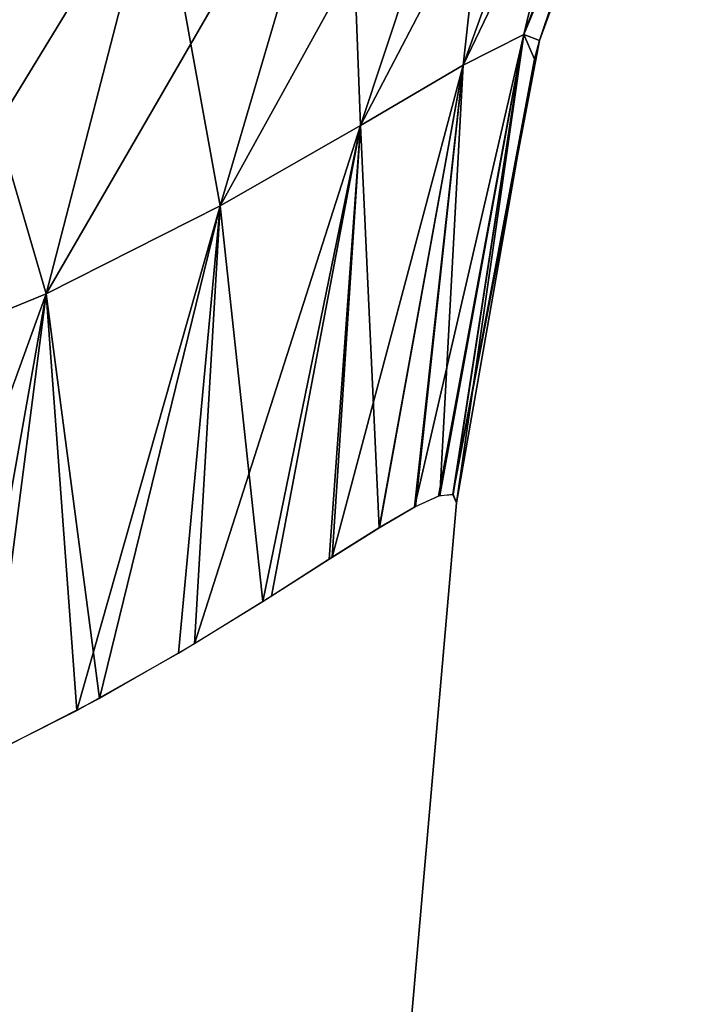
# Model space of a CAD drawing. Header units: millimetres. Extents: x -125 to 125, y -4 to 54.
# Tile 245 of 256: x 124.185 to 124.316, y -2.454 to -2.265. Entities that reach past the tile are written whole.
import ezdxf

# ---------------------------------------------------------------- set-up
doc = ezdxf.new("R2010")
doc.units = ezdxf.units.MM
doc.header["$LTSCALE"] = 65.185185
for name, color, linetype in [('230', 7, 'CONTINUOUS'), ('236', 7, 'CONTINUOUS'), ('341', 7, 'CONTINUOUS'), ('342', 7, 'CONTINUOUS'), ('343', 7, 'CONTINUOUS'), ('344', 7, 'CONTINUOUS'), ('345', 7, 'CONTINUOUS'), ('346', 7, 'CONTINUOUS')]:
    doc.layers.add(name, color=color, linetype=linetype)

msp = doc.modelspace()

# ---------------------------------------------------------------- linework, layer by layer
at = {"layer": '230', "color": 7, "linetype": 'Continuous'}
for points in [[(124.24369, -2.64358, -41.04183), (124.26868, -2.35794, -41.06682), (124.26868, -2.35794, -38.93318), (124.24369, -2.64358, -41.04183)], [(124.24369, -2.64358, -38.95817), (124.24369, -2.64358, -41.04183), (124.26868, -2.35794, -38.93318), (124.24369, -2.64358, -38.95817)]]:
    msp.add_3dface(points, dxfattribs=at)
at = {"layer": '236', "color": 7, "linetype": 'Continuous'}
for points in [[(124.24369, -2.64358, 38.95817), (124.26868, -2.35794, 38.93318), (124.26868, -2.35794, 41.06682), (124.24369, -2.64358, 38.95817)], [(124.24369, -2.64358, 41.04183), (124.24369, -2.64358, 38.95817), (124.26868, -2.35794, 41.06682), (124.24369, -2.64358, 41.04183)]]:
    msp.add_3dface(points, dxfattribs=at)
at = {"layer": '341', "color": 7, "linetype": 'Continuous'}
for points in [[(124.31327, -2.18393, 41.13965), (124.30013, -2.19039, 41.21017), (124.28153, -2.26831, 41.13105), (124.31327, -2.18393, 41.13965)], [(124.28455, -2.26941, 41.06682), (124.31327, -2.18393, 41.13965), (124.28153, -2.26831, 41.13105), (124.28455, -2.26941, 41.06682)], [(124.31284, -2.1919, 41.06682), (124.31327, -2.18393, 41.13965), (124.28455, -2.26941, 41.06682), (124.31284, -2.1919, 41.06682)], [(124.30013, -2.19039, 41.21017), (124.27781, -2.20256, 41.27615), (124.26994, -2.27415, 41.19364), (124.30013, -2.19039, 41.21017)], [(124.28153, -2.26831, 41.13105), (124.30013, -2.19039, 41.21017), (124.26994, -2.27415, 41.19364), (124.28153, -2.26831, 41.13105)], [(124.27781, -2.20256, 41.27615), (124.24774, -2.21832, 41.33617), (124.2503, -2.28572, 41.25314), (124.27781, -2.20256, 41.27615)], [(124.26994, -2.27415, 41.19364), (124.27781, -2.20256, 41.27615), (124.2503, -2.28572, 41.25314), (124.26994, -2.27415, 41.19364)], [(124.24774, -2.21832, 41.33617), (124.21147, -2.23525, 41.38965), (124.2234, -2.30108, 41.3086), (124.24774, -2.21832, 41.33617)], [(124.2503, -2.28572, 41.25314), (124.24774, -2.21832, 41.33617), (124.2234, -2.30108, 41.3086), (124.2503, -2.28572, 41.25314)], [(124.21147, -2.23525, 41.38965), (124.1705, -2.25085, 41.43652), (124.19012, -2.31794, 41.35951), (124.21147, -2.23525, 41.38965)], [(124.2234, -2.30108, 41.3086), (124.21147, -2.23525, 41.38965), (124.19012, -2.31794, 41.35951), (124.2234, -2.30108, 41.3086)], [(124.19012, -2.31794, 41.35951), (124.1705, -2.25085, 41.43652), (124.15129, -2.3338, 41.40567), (124.19012, -2.31794, 41.35951)], [(124.268, -2.35635, 41.09569), (124.28153, -2.26831, 41.13105), (124.26544, -2.35656, 41.12489), (124.268, -2.35635, 41.09569)], [(124.28153, -2.26831, 41.13105), (124.26994, -2.27415, 41.19364), (124.26544, -2.35656, 41.12489), (124.28153, -2.26831, 41.13105)], [(124.26868, -2.35794, 41.06682), (124.28153, -2.26831, 41.13105), (124.268, -2.35635, 41.09569), (124.26868, -2.35794, 41.06682)], [(124.28153, -2.26831, 41.13105), (124.26868, -2.35794, 41.06682), (124.28358, -2.27301, 41.06682), (124.28153, -2.26831, 41.13105)], [(124.28455, -2.26941, 41.06682), (124.28153, -2.26831, 41.13105), (124.28358, -2.27301, 41.06682), (124.28455, -2.26941, 41.06682)], [(124.26994, -2.27415, 41.19364), (124.2503, -2.28572, 41.25314), (124.25386, -2.36271, 41.18569), (124.26994, -2.27415, 41.19364)], [(124.26081, -2.35865, 41.15489), (124.26994, -2.27415, 41.19364), (124.25386, -2.36271, 41.18569), (124.26081, -2.35865, 41.15489)], [(124.26544, -2.35656, 41.12489), (124.26994, -2.27415, 41.19364), (124.26081, -2.35865, 41.15489), (124.26544, -2.35656, 41.12489)], [(124.2503, -2.28572, 41.25314), (124.2234, -2.30108, 41.3086), (124.23159, -2.37684, 41.25016), (124.2503, -2.28572, 41.25314)], [(124.24427, -2.36876, 41.21736), (124.2503, -2.28572, 41.25314), (124.23159, -2.37684, 41.25016), (124.24427, -2.36876, 41.21736)], [(124.25386, -2.36271, 41.18569), (124.2503, -2.28572, 41.25314), (124.24427, -2.36876, 41.21736), (124.25386, -2.36271, 41.18569)], [(124.2234, -2.30108, 41.3086), (124.19012, -2.31794, 41.35951), (124.19596, -2.39772, 41.31719), (124.2234, -2.30108, 41.3086)], [(124.21542, -2.38674, 41.28383), (124.2234, -2.30108, 41.3086), (124.19596, -2.39772, 41.31719), (124.21542, -2.38674, 41.28383)], [(124.23159, -2.37684, 41.25016), (124.2234, -2.30108, 41.3086), (124.21542, -2.38674, 41.28383), (124.23159, -2.37684, 41.25016)], [(124.19012, -2.31794, 41.35951), (124.15129, -2.3338, 41.40567), (124.17396, -2.40872, 41.34887), (124.19012, -2.31794, 41.35951)], [(124.19596, -2.39772, 41.31719), (124.19012, -2.31794, 41.35951), (124.17396, -2.40872, 41.34887), (124.19596, -2.39772, 41.31719)]]:
    msp.add_3dface(points, dxfattribs=at)
at = {"layer": '342', "color": 7, "linetype": 'Continuous'}
for points in [[(124.31284, -2.1919, 38.93318), (124.28455, -2.26941, 41.06682), (124.28455, -2.26941, 38.93318), (124.31284, -2.1919, 38.93318)], [(124.31284, -2.1919, 41.06682), (124.28455, -2.26941, 41.06682), (124.31284, -2.1919, 38.93318), (124.31284, -2.1919, 41.06682)], [(124.28455, -2.26941, 38.93318), (124.28358, -2.27301, 41.06682), (124.28358, -2.27301, 38.93318), (124.28455, -2.26941, 38.93318)], [(124.28455, -2.26941, 41.06682), (124.28358, -2.27301, 41.06682), (124.28455, -2.26941, 38.93318), (124.28455, -2.26941, 41.06682)], [(124.26868, -2.35794, 41.06682), (124.26868, -2.35794, 38.93318), (124.28358, -2.27301, 38.93318), (124.26868, -2.35794, 41.06682)], [(124.28358, -2.27301, 41.06682), (124.26868, -2.35794, 41.06682), (124.28358, -2.27301, 38.93318), (124.28358, -2.27301, 41.06682)]]:
    msp.add_3dface(points, dxfattribs=at)
at = {"layer": '343', "color": 7, "linetype": 'Continuous'}
for points in [[(124.26994, -2.27415, 38.80636), (124.31327, -2.18393, 38.86035), (124.28153, -2.26831, 38.86895), (124.26994, -2.27415, 38.80636)], [(124.30013, -2.19039, 38.78983), (124.31327, -2.18393, 38.86035), (124.26994, -2.27415, 38.80636), (124.30013, -2.19039, 38.78983)], [(124.31327, -2.18393, 38.86035), (124.31629, -2.18459, 38.93318), (124.28153, -2.26831, 38.86895), (124.31327, -2.18393, 38.86035)], [(124.31629, -2.18459, 38.93318), (124.31284, -2.1919, 38.93318), (124.28153, -2.26831, 38.86895), (124.31629, -2.18459, 38.93318)], [(124.2503, -2.28572, 38.74686), (124.30013, -2.19039, 38.78983), (124.26994, -2.27415, 38.80636), (124.2503, -2.28572, 38.74686)], [(124.27781, -2.20256, 38.72385), (124.30013, -2.19039, 38.78983), (124.2503, -2.28572, 38.74686), (124.27781, -2.20256, 38.72385)], [(124.31284, -2.1919, 38.93318), (124.28455, -2.26941, 38.93318), (124.28153, -2.26831, 38.86895), (124.31284, -2.1919, 38.93318)], [(124.2234, -2.30108, 38.69141), (124.27781, -2.20256, 38.72385), (124.2503, -2.28572, 38.74686), (124.2234, -2.30108, 38.69141)], [(124.24774, -2.21832, 38.66383), (124.27781, -2.20256, 38.72385), (124.2234, -2.30108, 38.69141), (124.24774, -2.21832, 38.66383)], [(124.19012, -2.31794, 38.64049), (124.24774, -2.21832, 38.66383), (124.2234, -2.30108, 38.69141), (124.19012, -2.31794, 38.64049)], [(124.21147, -2.23525, 38.61036), (124.24774, -2.21832, 38.66383), (124.19012, -2.31794, 38.64049), (124.21147, -2.23525, 38.61036)], [(124.1705, -2.25085, 38.56348), (124.21147, -2.23525, 38.61036), (124.15129, -2.3338, 38.59434), (124.1705, -2.25085, 38.56348)], [(124.15129, -2.3338, 38.59434), (124.21147, -2.23525, 38.61036), (124.19012, -2.31794, 38.64049), (124.15129, -2.3338, 38.59434)], [(124.2606, -2.35877, 38.84399), (124.28153, -2.26831, 38.86895), (124.26521, -2.35664, 38.87322), (124.2606, -2.35877, 38.84399)], [(124.26994, -2.27415, 38.80636), (124.28153, -2.26831, 38.86895), (124.2606, -2.35877, 38.84399), (124.26994, -2.27415, 38.80636)], [(124.26521, -2.35664, 38.87322), (124.28153, -2.26831, 38.86895), (124.26792, -2.35632, 38.90295), (124.26521, -2.35664, 38.87322)], [(124.28153, -2.26831, 38.86895), (124.28455, -2.26941, 38.93318), (124.26792, -2.35632, 38.90295), (124.28153, -2.26831, 38.86895)], [(124.28455, -2.26941, 38.93318), (124.28358, -2.27301, 38.93318), (124.26792, -2.35632, 38.90295), (124.28455, -2.26941, 38.93318)], [(124.28358, -2.27301, 38.93318), (124.26868, -2.35794, 38.93318), (124.26792, -2.35632, 38.90295), (124.28358, -2.27301, 38.93318)], [(124.24488, -2.36837, 38.78441), (124.26994, -2.27415, 38.80636), (124.25392, -2.36267, 38.81452), (124.24488, -2.36837, 38.78441)], [(124.2503, -2.28572, 38.74686), (124.26994, -2.27415, 38.80636), (124.24488, -2.36837, 38.78441), (124.2503, -2.28572, 38.74686)], [(124.25392, -2.36267, 38.81452), (124.26994, -2.27415, 38.80636), (124.2606, -2.35877, 38.84399), (124.25392, -2.36267, 38.81452)], [(124.21849, -2.38491, 38.72206), (124.2503, -2.28572, 38.74686), (124.23321, -2.37582, 38.75364), (124.21849, -2.38491, 38.72206)], [(124.2234, -2.30108, 38.69141), (124.2503, -2.28572, 38.74686), (124.21849, -2.38491, 38.72206), (124.2234, -2.30108, 38.69141)], [(124.23321, -2.37582, 38.75364), (124.2503, -2.28572, 38.74686), (124.24488, -2.36837, 38.78441), (124.23321, -2.37582, 38.75364)], [(124.19012, -2.31794, 38.64049), (124.2234, -2.30108, 38.69141), (124.20029, -2.39538, 38.68971), (124.19012, -2.31794, 38.64049)], [(124.20029, -2.39538, 38.68971), (124.2234, -2.30108, 38.69141), (124.21849, -2.38491, 38.72206), (124.20029, -2.39538, 38.68971)], [(124.15129, -2.3338, 38.59434), (124.19012, -2.31794, 38.64049), (124.15418, -2.41722, 38.6265), (124.15129, -2.3338, 38.59434)], [(124.15418, -2.41722, 38.6265), (124.19012, -2.31794, 38.64049), (124.17861, -2.40652, 38.6574), (124.15418, -2.41722, 38.6265)], [(124.17861, -2.40652, 38.6574), (124.19012, -2.31794, 38.64049), (124.20029, -2.39538, 38.68971), (124.17861, -2.40652, 38.6574)]]:
    msp.add_3dface(points, dxfattribs=at)
at = {"layer": '344', "color": 7, "linetype": 'Continuous'}
for points in [[(124.31327, -2.18393, -38.86035), (124.30013, -2.19039, -38.78983), (124.28153, -2.26831, -38.86895), (124.31327, -2.18393, -38.86035)], [(124.28455, -2.26941, -38.93318), (124.31327, -2.18393, -38.86035), (124.28153, -2.26831, -38.86895), (124.28455, -2.26941, -38.93318)], [(124.31284, -2.1919, -38.93318), (124.31327, -2.18393, -38.86035), (124.28455, -2.26941, -38.93318), (124.31284, -2.1919, -38.93318)], [(124.30013, -2.19039, -38.78983), (124.27781, -2.20256, -38.72385), (124.26994, -2.27415, -38.80636), (124.30013, -2.19039, -38.78983)], [(124.28153, -2.26831, -38.86895), (124.30013, -2.19039, -38.78983), (124.26994, -2.27415, -38.80636), (124.28153, -2.26831, -38.86895)], [(124.27781, -2.20256, -38.72385), (124.24774, -2.21832, -38.66383), (124.2503, -2.28572, -38.74686), (124.27781, -2.20256, -38.72385)], [(124.26994, -2.27415, -38.80636), (124.27781, -2.20256, -38.72385), (124.2503, -2.28572, -38.74686), (124.26994, -2.27415, -38.80636)], [(124.24774, -2.21832, -38.66383), (124.21147, -2.23525, -38.61035), (124.2234, -2.30108, -38.6914), (124.24774, -2.21832, -38.66383)], [(124.2503, -2.28572, -38.74686), (124.24774, -2.21832, -38.66383), (124.2234, -2.30108, -38.6914), (124.2503, -2.28572, -38.74686)], [(124.21147, -2.23525, -38.61035), (124.1705, -2.25085, -38.56348), (124.19012, -2.31794, -38.64049), (124.21147, -2.23525, -38.61035)], [(124.2234, -2.30108, -38.6914), (124.21147, -2.23525, -38.61035), (124.19012, -2.31794, -38.64049), (124.2234, -2.30108, -38.6914)], [(124.19012, -2.31794, -38.64049), (124.1705, -2.25085, -38.56348), (124.15129, -2.3338, -38.59433), (124.19012, -2.31794, -38.64049)], [(124.268, -2.35635, -38.90431), (124.28153, -2.26831, -38.86895), (124.26544, -2.35656, -38.87511), (124.268, -2.35635, -38.90431)], [(124.28153, -2.26831, -38.86895), (124.26994, -2.27415, -38.80636), (124.26544, -2.35656, -38.87511), (124.28153, -2.26831, -38.86895)], [(124.26868, -2.35794, -38.93318), (124.28153, -2.26831, -38.86895), (124.268, -2.35635, -38.90431), (124.26868, -2.35794, -38.93318)], [(124.28153, -2.26831, -38.86895), (124.26868, -2.35794, -38.93318), (124.28358, -2.27301, -38.93318), (124.28153, -2.26831, -38.86895)], [(124.28455, -2.26941, -38.93318), (124.28153, -2.26831, -38.86895), (124.28358, -2.27301, -38.93318), (124.28455, -2.26941, -38.93318)], [(124.26994, -2.27415, -38.80636), (124.2503, -2.28572, -38.74686), (124.25386, -2.36271, -38.81431), (124.26994, -2.27415, -38.80636)], [(124.26081, -2.35865, -38.84511), (124.26994, -2.27415, -38.80636), (124.25386, -2.36271, -38.81431), (124.26081, -2.35865, -38.84511)], [(124.26544, -2.35656, -38.87511), (124.26994, -2.27415, -38.80636), (124.26081, -2.35865, -38.84511), (124.26544, -2.35656, -38.87511)], [(124.2503, -2.28572, -38.74686), (124.2234, -2.30108, -38.6914), (124.23159, -2.37684, -38.74984), (124.2503, -2.28572, -38.74686)], [(124.24427, -2.36876, -38.78264), (124.2503, -2.28572, -38.74686), (124.23159, -2.37684, -38.74984), (124.24427, -2.36876, -38.78264)], [(124.25386, -2.36271, -38.81431), (124.2503, -2.28572, -38.74686), (124.24427, -2.36876, -38.78264), (124.25386, -2.36271, -38.81431)], [(124.2234, -2.30108, -38.6914), (124.19012, -2.31794, -38.64049), (124.19596, -2.39772, -38.68281), (124.2234, -2.30108, -38.6914)], [(124.21542, -2.38674, -38.71617), (124.2234, -2.30108, -38.6914), (124.19596, -2.39772, -38.68281), (124.21542, -2.38674, -38.71617)], [(124.23159, -2.37684, -38.74984), (124.2234, -2.30108, -38.6914), (124.21542, -2.38674, -38.71617), (124.23159, -2.37684, -38.74984)], [(124.19012, -2.31794, -38.64049), (124.15129, -2.3338, -38.59433), (124.17396, -2.40872, -38.65113), (124.19012, -2.31794, -38.64049)], [(124.19596, -2.39772, -38.68281), (124.19012, -2.31794, -38.64049), (124.17396, -2.40872, -38.65113), (124.19596, -2.39772, -38.68281)]]:
    msp.add_3dface(points, dxfattribs=at)
at = {"layer": '345', "color": 7, "linetype": 'Continuous'}
for points in [[(124.31284, -2.1919, -41.06682), (124.28455, -2.26941, -38.93318), (124.28455, -2.26941, -41.06682), (124.31284, -2.1919, -41.06682)], [(124.31284, -2.1919, -38.93318), (124.28455, -2.26941, -38.93318), (124.31284, -2.1919, -41.06682), (124.31284, -2.1919, -38.93318)], [(124.28455, -2.26941, -38.93318), (124.28358, -2.27301, -38.93318), (124.28455, -2.26941, -41.06682), (124.28455, -2.26941, -38.93318)], [(124.28455, -2.26941, -41.06682), (124.28358, -2.27301, -38.93318), (124.28358, -2.27301, -41.06682), (124.28455, -2.26941, -41.06682)], [(124.26868, -2.35794, -38.93318), (124.26868, -2.35794, -41.06682), (124.28358, -2.27301, -41.06682), (124.26868, -2.35794, -38.93318)], [(124.28358, -2.27301, -38.93318), (124.26868, -2.35794, -38.93318), (124.28358, -2.27301, -41.06682), (124.28358, -2.27301, -38.93318)]]:
    msp.add_3dface(points, dxfattribs=at)
at = {"layer": '346', "color": 7, "linetype": 'Continuous'}
for points in [[(124.26994, -2.27415, -41.19364), (124.31327, -2.18393, -41.13965), (124.28153, -2.26831, -41.13105), (124.26994, -2.27415, -41.19364)], [(124.30013, -2.19039, -41.21017), (124.31327, -2.18393, -41.13965), (124.26994, -2.27415, -41.19364), (124.30013, -2.19039, -41.21017)], [(124.31327, -2.18393, -41.13965), (124.31629, -2.18459, -41.06682), (124.28153, -2.26831, -41.13105), (124.31327, -2.18393, -41.13965)], [(124.31629, -2.18459, -41.06682), (124.31284, -2.1919, -41.06682), (124.28153, -2.26831, -41.13105), (124.31629, -2.18459, -41.06682)], [(124.2503, -2.28572, -41.25314), (124.30013, -2.19039, -41.21017), (124.26994, -2.27415, -41.19364), (124.2503, -2.28572, -41.25314)], [(124.27781, -2.20256, -41.27615), (124.30013, -2.19039, -41.21017), (124.2503, -2.28572, -41.25314), (124.27781, -2.20256, -41.27615)], [(124.31284, -2.1919, -41.06682), (124.28455, -2.26941, -41.06682), (124.28153, -2.26831, -41.13105), (124.31284, -2.1919, -41.06682)], [(124.2234, -2.30108, -41.30859), (124.27781, -2.20256, -41.27615), (124.2503, -2.28572, -41.25314), (124.2234, -2.30108, -41.30859)], [(124.24774, -2.21832, -41.33617), (124.27781, -2.20256, -41.27615), (124.2234, -2.30108, -41.30859), (124.24774, -2.21832, -41.33617)], [(124.21147, -2.23525, -41.38964), (124.24774, -2.21832, -41.33617), (124.19012, -2.31794, -41.35951), (124.21147, -2.23525, -41.38964)], [(124.19012, -2.31794, -41.35951), (124.24774, -2.21832, -41.33617), (124.2234, -2.30108, -41.30859), (124.19012, -2.31794, -41.35951)], [(124.1705, -2.25085, -41.43652), (124.21147, -2.23525, -41.38964), (124.15129, -2.3338, -41.40566), (124.1705, -2.25085, -41.43652)], [(124.15129, -2.3338, -41.40566), (124.21147, -2.23525, -41.38964), (124.19012, -2.31794, -41.35951), (124.15129, -2.3338, -41.40566)], [(124.2606, -2.35877, -41.15601), (124.28153, -2.26831, -41.13105), (124.26521, -2.35664, -41.12678), (124.2606, -2.35877, -41.15601)], [(124.26994, -2.27415, -41.19364), (124.28153, -2.26831, -41.13105), (124.2606, -2.35877, -41.15601), (124.26994, -2.27415, -41.19364)], [(124.26521, -2.35664, -41.12678), (124.28153, -2.26831, -41.13105), (124.26792, -2.35632, -41.09705), (124.26521, -2.35664, -41.12678)], [(124.28153, -2.26831, -41.13105), (124.28455, -2.26941, -41.06682), (124.26792, -2.35632, -41.09705), (124.28153, -2.26831, -41.13105)], [(124.28455, -2.26941, -41.06682), (124.28358, -2.27301, -41.06682), (124.26792, -2.35632, -41.09705), (124.28455, -2.26941, -41.06682)], [(124.28358, -2.27301, -41.06682), (124.26868, -2.35794, -41.06682), (124.26792, -2.35632, -41.09705), (124.28358, -2.27301, -41.06682)], [(124.24488, -2.36837, -41.21559), (124.26994, -2.27415, -41.19364), (124.25392, -2.36267, -41.18548), (124.24488, -2.36837, -41.21559)], [(124.2503, -2.28572, -41.25314), (124.26994, -2.27415, -41.19364), (124.24488, -2.36837, -41.21559), (124.2503, -2.28572, -41.25314)], [(124.25392, -2.36267, -41.18548), (124.26994, -2.27415, -41.19364), (124.2606, -2.35877, -41.15601), (124.25392, -2.36267, -41.18548)], [(124.2234, -2.30108, -41.30859), (124.2503, -2.28572, -41.25314), (124.21849, -2.38491, -41.27794), (124.2234, -2.30108, -41.30859)], [(124.21849, -2.38491, -41.27794), (124.2503, -2.28572, -41.25314), (124.23321, -2.37582, -41.24636), (124.21849, -2.38491, -41.27794)], [(124.23321, -2.37582, -41.24636), (124.2503, -2.28572, -41.25314), (124.24488, -2.36837, -41.21559), (124.23321, -2.37582, -41.24636)], [(124.19012, -2.31794, -41.35951), (124.2234, -2.30108, -41.30859), (124.20029, -2.39538, -41.31029), (124.19012, -2.31794, -41.35951)], [(124.20029, -2.39538, -41.31029), (124.2234, -2.30108, -41.30859), (124.21849, -2.38491, -41.27794), (124.20029, -2.39538, -41.31029)], [(124.15129, -2.3338, -41.40566), (124.19012, -2.31794, -41.35951), (124.15418, -2.41722, -41.3735), (124.15129, -2.3338, -41.40566)], [(124.15418, -2.41722, -41.3735), (124.19012, -2.31794, -41.35951), (124.17861, -2.40652, -41.3426), (124.15418, -2.41722, -41.3735)], [(124.17861, -2.40652, -41.3426), (124.19012, -2.31794, -41.35951), (124.20029, -2.39538, -41.31029), (124.17861, -2.40652, -41.3426)]]:
    msp.add_3dface(points, dxfattribs=at)

doc.saveas('drawing.dxf')
